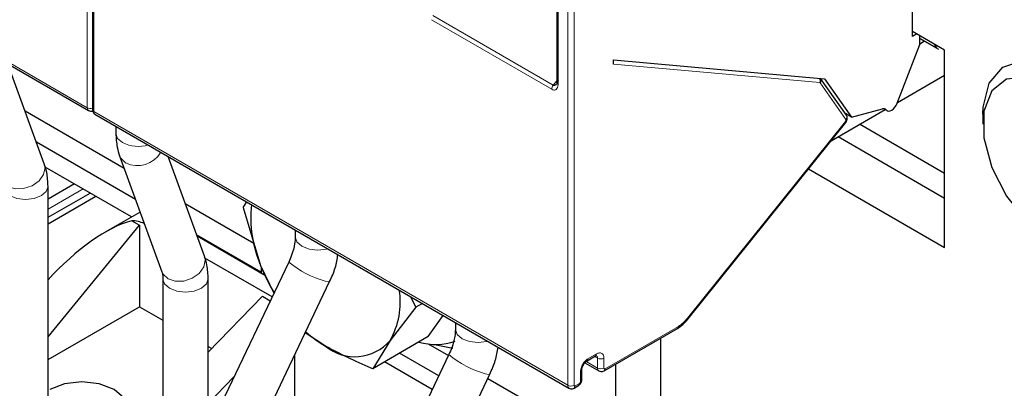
# Model space of a CAD drawing. Header units: millimetres. Extents: x 5 to 418, y 2 to 292.
# Tile 24 of 41: x 258.54 to 271.59, y 106.28 to 111.16. Entities that reach past the tile are written whole.
import ezdxf

# ---------------------------------------------------------------- set-up
doc = ezdxf.new("R2010")
doc.units = ezdxf.units.MM

msp = doc.modelspace()

# ---------------------------------------------------------------- linework, layer by layer
at = {"color": 7, "linetype": 'Continuous', "lineweight": 18}
for p, q in [((259.4408, 109.9957), (259.4408, 117.34)), ((259.5257, 109.9468), (259.5257, 117.291)), ((253.1617, 113.6206), (259.4408, 109.9957)), ((265.8048, 106.3219), (265.8048, 113.6661)), ((265.8896, 113.6661), (265.8896, 106.3219)), ((265.6775, 112.9114), (265.6775, 110.3046)), ((265.5926, 110.2404), (263.9983, 111.1608)), ((265.6139, 110.2951), (264.0195, 111.2155)), ((270.6933, 110.7903), (270.4717, 110.9182)), ((269.1433, 110.3288), (266.4129, 110.573)), ((265.6139, 110.2951), (265.6599, 110.3524)), ((269.4901, 109.8398), (269.1485, 110.3258)), ((270.025, 109.9667), (270.0002, 109.981)), ((259.5257, 109.9468), (265.8048, 106.3219)), ((267.3907, 107.2093), (269.4849, 109.8145)), ((259.3843, 108.9214), (258.9206, 108.6537)), ((266.2998, 106.5423), (267.2705, 107.1027)), ((266.0735, 106.673), (266.1866, 106.7383)), ((266.1617, 106.7037), (266.2008, 106.6812)), ((266.2008, 106.5505), (266.0595, 106.632)), ((266.2008, 106.6812), (266.2008, 106.5505)), ((266.2856, 106.6812), (266.2856, 106.5505)), ((265.9745, 106.3709), (265.9745, 106.5015)), ((265.9038, 106.3137), (265.9603, 106.3464))]:
    msp.add_line(p, q, dxfattribs=at)
at = {"color": 7, "linetype": 'Continuous', "lineweight": 25}
for p, q in [((259.5081, 117.3155), (259.5081, 109.9713)), ((270.3727, 110.9395), (270.3727, 114.2056)), ((253.1783, 113.584), (259.4574, 109.9591)), ((265.6599, 112.9359), (265.6599, 110.3291)), ((270.7969, 110.7599), (270.3727, 111.0048)), ((270.4293, 110.9721), (270.3727, 110.9395)), ((270.4717, 110.8333), (270.4717, 110.9476)), ((270.4717, 110.9104), (270.7163, 110.7691)), ((270.5332, 110.8748), (270.4717, 110.8393)), ((270.1696, 110.0547), (270.4717, 110.8333)), ((270.6933, 110.7903), (270.6638, 110.8367)), ((270.7969, 108.1469), (270.7969, 110.7599)), ((266.4129, 110.573), (266.4129, 110.6295)), ((266.4129, 110.6295), (269.2083, 110.3796)), ((258.871, 109.2538), (258.3889, 110.576)), ((269.4968, 109.8988), (269.1555, 110.3843)), ((269.2083, 110.3796), (269.5666, 109.8699)), ((270.1745, 110.0673), (270.7969, 110.4267)), ((269.2947, 109.5594), (270.01, 109.9724)), ((269.5666, 109.8699), (269.9759, 109.9795)), ((269.9939, 109.9817), (270.0361, 109.9573)), ((258.6161, 109.9529), (259.9284, 109.1953)), ((259.5422, 109.9101), (265.8213, 106.2853)), ((269.5666, 109.8699), (269.4833, 109.9179)), ((271.3061, 109.911), (271.3061, 109.7804)), ((259.8196, 109.75), (259.8196, 109.6571)), ((267.395, 107.1962), (269.4893, 109.8014)), ((270.7969, 109.1266), (269.671, 109.7766)), ((269.3881, 109.6134), (270.7969, 108.8001)), ((260.0794, 108.7814), (258.767, 109.539)), ((259.8692, 109.3578), (260.4286, 107.8237)), ((260.9923, 108.0292), (260.5102, 109.3513)), ((260.0266, 108.5506), (258.883, 109.2108)), ((268.9953, 109.187), (270.7969, 108.1469)), ((259.2711, 108.9867), (258.9206, 108.7843)), ((258.9206, 105.372), (258.9206, 108.9546)), ((258.9206, 108.5454), (259.4781, 108.8673)), ((258.9206, 108.4578), (259.554, 108.8234)), ((260.7374, 108.7283), (261.6487, 108.2022)), ((261.5072, 108.6752), (261.5528, 108.7495)), ((261.5072, 108.6752), (261.7372, 107.9065)), ((260.1398, 108.6159), (259.6786, 108.3496)), ((258.9206, 106.9625), (260.1338, 108.4399)), ((260.0286, 108.5006), (260.1338, 108.4399)), ((260.1338, 108.4399), (260.1338, 107.362)), ((261.746, 107.8193), (260.8883, 108.3144)), ((261.8034, 107.7699), (260.8958, 108.2939)), ((262.1955, 108.3784), (262.1955, 108.2855)), ((261.8893, 107.4917), (260.9989, 108.0058)), ((262.1093, 107.9525), (261.1241, 105.8885)), ((261.7372, 107.9065), (261.9136, 107.5426)), ((261.746, 107.8883), (261.746, 107.8031)), ((260.4419, 107.73), (260.4419, 106.0969)), ((261.0419, 106.0969), (261.0419, 107.73)), ((261.6655, 105.6301), (262.6508, 107.694)), ((261.7601, 107.501), (261.0419, 106.7625)), ((261.7601, 107.501), (261.8649, 107.4405)), ((263.7933, 107.3554), (263.7256, 107.4951)), ((258.9206, 106.6617), (260.1338, 107.362)), ((260.1338, 107.362), (260.4419, 107.1842)), ((263.7933, 107.3554), (263.4518, 106.9166)), ((263.8805, 107.4057), (263.7933, 107.3554)), ((263.958, 106.9672), (264.1549, 107.2473)), ((264.3168, 107.1538), (264.3168, 107.0609)), ((267.395, 107.1962), (267.3944, 107.1956)), ((262.5945, 106.84), (262.3284, 107.0188)), ((263.958, 106.9672), (263.2218, 106.5422)), ((266.2873, 106.5149), (267.2581, 107.0753)), ((261.0419, 106.8378), (261.0888, 106.8107)), ((263.4518, 106.9166), (263.2218, 106.5422)), ((263.9563, 106.8701), (264.2246, 106.7152)), ((264.0389, 106.863), (264.2809, 106.8138)), ((267.0382, 105.8363), (267.0382, 106.9483)), ((262.1844, 106.717), (262.1844, 106.1782)), ((264.2306, 106.7279), (263.2454, 104.6639)), ((264.0962, 106.4463), (263.576, 106.7466)), ((266.061, 106.6455), (266.1742, 106.7108)), ((264.0107, 106.2671), (263.378, 106.6323)), ((266.0321, 106.6208), (266.2173, 106.5139)), ((266.4382, 106.6019), (266.4382, 105.8363)), ((263.7869, 104.4055), (264.7721, 106.4694)), ((265.9921, 106.3954), (265.9921, 106.526)), ((261.384, 106.433), (261.0428, 106.0822)), ((264.7458, 106.4143), (266.3459, 105.4906)), ((265.8913, 106.2863), (265.9479, 106.3189))]:
    msp.add_line(p, q, dxfattribs=at)
at = {"color": 7, "linetype": 'Continuous', "lineweight": 25, "flags": 128}
for points in [[(271.3061, 109.911), (271.3094, 110.0035), (271.3894, 110.3221), (271.5677, 110.5342), (271.8249, 110.6169), (272.1331, 110.5611), (272.459, 110.373), (272.7672, 110.0729), (273.0243, 109.6933), (273.2026, 109.2754), (273.2826, 108.8644), (273.2557, 108.5049), (273.1248, 108.2358), (272.9041, 108.0864), (272.6175, 108.0727), (272.296, 108.1964), (272.296, 108.1964)], [(272.1829, 108.2617), (272.4828, 108.1496), (272.7465, 108.1732), (272.9422, 108.3296), (273.0464, 108.5999), (273.0464, 108.9515), (272.9422, 109.3421), (272.7465, 109.7245), (272.4828, 110.0525), (272.1829, 110.2867), (271.883, 110.3988), (271.6193, 110.3752), (271.4235, 110.2188), (271.3194, 109.9485), (271.3194, 109.5969), (271.4235, 109.2063), (271.6193, 108.8239), (271.883, 108.4959), (272.1829, 108.2617)], [(270.025, 109.9667), (270.039, 109.9558), (270.0567, 109.9517), (270.0769, 109.9547), (270.0984, 109.9646), (270.1197, 109.9807), (270.1395, 110.0021), (270.1565, 110.0273), (270.1696, 110.0547)], [(259.7944, 105.7782), (259.9244, 105.8906), (259.9701, 106.0231), (259.9244, 106.1557), (259.7944, 106.268), (259.5997, 106.3431), (259.3701, 106.3695), (259.1405, 106.3431), (258.9458, 106.268)]]:
    msp.add_lwpolyline(points, dxfattribs=at)
at = {"color": 7, "linetype": 'Continuous', "lineweight": 18, "flags": 128}
for points in [[(269.4849, 109.8145), (269.4882, 109.8091), (269.4898, 109.8048), (269.4896, 109.8019), (269.4893, 109.8014)], [(259.8196, 109.6571), (259.8425, 109.5908), (259.9075, 109.5346)], [(259.8691, 109.358), (259.8848, 109.3262), (259.9507, 109.2644)], [(258.3888, 108.9549), (258.4852, 108.923), (258.5975, 108.9258), (258.7085, 108.9629), (258.8013, 109.0286), (258.8618, 109.113), (258.8808, 109.2032), (258.871, 109.2538)], [(258.4084, 108.8321), (258.5058, 108.7946), (258.6206, 108.7814), (258.7354, 108.7946), (258.8327, 108.8321), (258.8977, 108.8883), (258.9206, 108.9546), (258.9206, 108.9547)], [(262.1955, 108.2855), (262.2184, 108.2192), (262.2834, 108.163), (262.3807, 108.1255), (262.4955, 108.1123), (262.6103, 108.1255), (262.6264, 108.1297)], [(260.5101, 107.7303), (260.6066, 107.6984), (260.7188, 107.7012), (260.8298, 107.7383), (260.9226, 107.804), (260.9831, 107.8884), (261.0022, 107.9786), (260.9923, 108.0292)], [(260.4286, 107.8237), (260.4442, 107.7921), (260.5101, 107.7303)], [(260.4419, 107.7276), (260.4647, 107.6637), (260.5298, 107.6075)], [(260.5298, 107.6075), (260.6271, 107.57), (260.7419, 107.5568), (260.8567, 107.57), (260.954, 107.6075), (261.0191, 107.6637), (261.0419, 107.73), (261.0419, 107.73)], [(262.5921, 107.7008), (262.6406, 107.6906), (262.6508, 107.694)], [(267.3907, 107.2093), (267.394, 107.2039), (267.3956, 107.1996), (267.3953, 107.1967), (267.395, 107.1962)], [(264.3168, 107.0609), (264.3397, 106.9946), (264.4047, 106.9384), (264.502, 106.9009), (264.6168, 106.8877), (264.7316, 106.9009), (264.7478, 106.9051)], [(264.7135, 106.4762), (264.7619, 106.466), (264.7721, 106.4694)]]:
    msp.add_lwpolyline(points, dxfattribs=at)
at = {"color": 7, "linetype": 'Continuous', "lineweight": 18}
for centre, radius, start, end in [((269.0759, 110.3555), 0.0725, 338.36914, 24.4207), ((269.1142, 110.3596), 0.0482, 315.46609, 30.5688), ((265.6846, 110.2362), 0.0921, 140.22793, 177.36071), ((265.6899, 110.3321), 0.0302, 185.69454, 245.6253), ((259.4809, 109.9918), 0.0403, 174.3836, 234.2563), ((259.4835, 110.0784), 0.093, 242.69892, 285.36416), ((259.5381, 109.9743), 0.0302, 185.6948, 245.62534), ((259.5637, 109.9419), 0.0384, 172.74417, 235.94365), ((269.4559, 109.8736), 0.048, 315.38287, 31.73055), ((260.1217, 109.9562), 0.4728, 243.07006, 285.82066), ((260.1054, 109.5902), 0.3606, 244.60315, 329.29374), ((262.9475, 108.9717), 1.3196, 230.56234, 254.37601), ((267.2404, 107.0998), 0.0302, 305.69804, 5.62038), ((265.0689, 107.747), 1.3196, 230.56234, 254.37601), ((266.1566, 106.7354), 0.0302, 305.68888, 5.61234), ((266.1604, 106.685), 0.0405, 354.497, 52.96644), ((266.045, 106.6694), 0.0287, 303.64487, 7.29701), ((266.2432, 106.763), 0.0922, 242.60966, 297.39047), ((265.9634, 106.528), 0.0287, 292.707, 356.35765), ((266.2408, 106.5466), 0.0403, 174.3836, 234.2563), ((266.2432, 106.6324), 0.0922, 242.60962, 297.39094), ((266.2712, 106.5387), 0.0288, 304.01169, 7.25654), ((265.8448, 106.318), 0.0403, 174.3836, 234.2563), ((265.8472, 106.4038), 0.0922, 242.60962, 297.39094), ((265.8752, 106.3101), 0.0288, 304.0128, 7.26032), ((265.9303, 106.3434), 0.0302, 305.69815, 5.62048), ((265.962, 106.3984), 0.0302, 294.37466, 354.3052)]:
    msp.add_arc(centre, radius, start, end, dxfattribs=at)
at = {"color": 7, "linetype": 'Continuous', "lineweight": 25}
for centre, radius, start, end in [((269.9908, 109.9363), 0.0457, 41.66362, 109.14094), ((263.2367, 108.5464), 1.6304, 174.11466, 203.11238), ((260.0115, 108.0345), 0.4663, 66.76106, 87.89289), ((263.9644, 108.7744), 2.3904, 201.29187, 210.96119), ((262.5859, 107.4198), 1.0015, 329.83951, 9.35492), ((263.42, 108.241), 1.6261, 228.10344, 239.49452), ((262.984, 107.3167), 0.6156, 230.75183, 319.4672), ((264.0555, 107.665), 0.8018, 253.86271, 288.93714)]:
    msp.add_arc(centre, radius, start, end, dxfattribs=at)
msp.add_ellipse((259.3572, 107.2404), major_axis=(1.0613, 1.2125), ratio=0.398878, start_param=0.5298398, end_param=1.5269815, dxfattribs=at)
for points, knots in [([(265.6775, 110.3536), (265.6735, 110.3413), (265.6667, 110.3208), (265.6517, 110.3024), (265.64, 110.2944), (265.6309, 110.2915), (265.622, 110.2914), (265.6165, 110.2939), (265.6139, 110.2951)], [0, 0, 0, 0, 0.3513238, 0.5859742, 0.7049318, 0.8117962, 0.9090581, 1, 1, 1, 1]), ([(259.5081, 109.9713), (259.5085, 109.9655), (259.5094, 109.9536), (259.5163, 109.9362), (259.5271, 109.9206), (259.5372, 109.9137), (259.5422, 109.9101)], [0, 0, 0, 0, 0.2304008, 0.4782323, 0.7374591, 1, 1, 1, 1]), ([(259.4575, 109.9594), (259.458, 109.959), (259.4649, 109.9533), (259.4819, 109.9502), (259.4999, 109.9493), (259.5086, 109.9529), (259.5104, 109.9536)], [0, 0, 0, 0, 0.0327477, 0.4893897, 0.8917743, 1, 1, 1, 1]), ([(269.4893, 109.8014), (269.4912, 109.804), (269.4951, 109.8094), (269.5004, 109.8201), (269.5049, 109.8328), (269.5078, 109.8469), (269.5085, 109.8614), (269.5067, 109.88), (269.5009, 109.8912), (269.497, 109.8985)], [0, 0, 0, 0, 0.1020435, 0.2148183, 0.3371161, 0.4668447, 0.6012114, 0.7370671, 1, 1, 1, 1]), ([(259.8196, 109.6571), (259.8224, 109.5943), (259.827, 109.4903), (259.8572, 109.3954), (259.8692, 109.3578)], [0, 0, 0, 0, 0.602961, 1, 1, 1, 1]), ([(258.9206, 108.9546), (258.9178, 109.0173), (258.9132, 109.1213), (258.883, 109.2162), (258.871, 109.2538)], [0, 0, 0, 0, 0.602961, 1, 1, 1, 1]), ([(262.1955, 108.2855), (262.194, 108.2562), (262.1904, 108.1856), (262.1592, 108.0652), (262.1226, 107.9826), (262.1093, 107.9525)], [0, 0, 0, 0, 0.3108583, 0.7487022, 1, 1, 1, 1]), ([(261.0419, 107.73), (261.0391, 107.7927), (261.0345, 107.8967), (261.0043, 107.9916), (260.9923, 108.0292)], [0, 0, 0, 0, 0.602961, 1, 1, 1, 1]), ([(262.6508, 107.694), (262.6785, 107.7548), (262.7326, 107.8731), (262.7515, 107.9935), (262.7607, 108.0522)], [0, 0, 0, 0, 0.51317151, 1, 1, 1, 1]), ([(260.4286, 107.8237), (260.4329, 107.8102), (260.4398, 107.7882), (260.4413, 107.7463), (260.4419, 107.73)], [0, 0, 0, 0, 0.6108971, 1, 1, 1, 1]), ([(267.2581, 107.0753), (267.2822, 107.091), (267.3302, 107.1224), (267.373, 107.1713), (267.3944, 107.1956)], [0, 0, 0, 0, 0.5012339, 1, 1, 1, 1]), ([(264.3168, 107.0609), (264.3153, 107.0316), (264.3117, 106.961), (264.2805, 106.8405), (264.2439, 106.758), (264.2306, 106.7279)], [0, 0, 0, 0, 0.3108583, 0.7487022, 1, 1, 1, 1]), ([(263.2218, 106.5422), (263.2149, 106.545), (262.9924, 106.634), (262.7903, 106.7386), (262.5945, 106.84)], [0, 0, 0, 0, 0.0311177, 1, 1, 1, 1]), ([(264.7721, 106.4694), (264.7998, 106.5301), (264.8539, 106.6485), (264.8728, 106.7689), (264.882, 106.8275)], [0, 0, 0, 0, 0.5131715, 1, 1, 1, 1]), ([(266.1742, 106.7109), (266.1782, 106.713), (266.1841, 106.7162), (266.1839, 106.7168), (266.1838, 106.717)], [0, 0, 0, 0, 0.6710053, 1, 1, 1, 1]), ([(265.9921, 106.526), (265.9931, 106.537), (265.9952, 106.5591), (266.0111, 106.5947), (266.034, 106.6263), (266.0521, 106.6392), (266.0611, 106.6456)], [0, 0, 0, 0, 0.2500018, 0.5000025, 0.7500018, 1, 1, 1, 1]), ([(266.2175, 106.5141), (266.2179, 106.5138), (266.2249, 106.508), (266.2419, 106.5047), (266.2658, 106.5048), (266.2799, 106.5114), (266.2873, 106.5149)], [0, 0, 0, 0, 0.0245858, 0.3674156, 0.669511, 1, 1, 1, 1]), ([(265.9533, 106.3232), (265.957, 106.3259), (265.9637, 106.3306), (265.9723, 106.3411), (265.9794, 106.3517), (265.9851, 106.3632), (265.9906, 106.3782), (265.9915, 106.3886), (265.9921, 106.3954)], [0, 0, 0, 0, 0.1741357, 0.3141132, 0.4570601, 0.6000061, 0.7399806, 1, 1, 1, 1]), ([(265.8215, 106.2855), (265.822, 106.2852), (265.8289, 106.2794), (265.8459, 106.2761), (265.8699, 106.2762), (265.884, 106.2828), (265.8913, 106.2863)], [0, 0, 0, 0, 0.02458577, 0.3674156, 0.66951103, 1, 1, 1, 1])]:
    msp.add_open_spline(points, degree=3, knots=knots, dxfattribs=at)
at = {"color": 7, "linetype": 'Continuous', "lineweight": 18}
for points, knots in [([(265.6775, 110.3046), (265.6762, 110.2903), (265.6737, 110.2617), (265.6562, 110.2391), (265.6374, 110.2307), (265.6182, 110.229), (265.6024, 110.2361), (265.5926, 110.2404)], [0, 0, 0, 0, 0.2713487, 0.543346, 0.6701531, 0.7962742, 1, 1, 1, 1]), ([(269.4849, 109.8145), (269.4864, 109.8167), (269.4894, 109.821), (269.4914, 109.8271), (269.4921, 109.8317), (269.492, 109.836), (269.4909, 109.8383), (269.4901, 109.8398)], [0, 0, 0, 0, 0.2491729, 0.4989908, 0.6241161, 0.7460589, 1, 1, 1, 1]), ([(266.1866, 106.7383), (266.1996, 106.7441), (266.2255, 106.7556), (266.2582, 106.7481), (266.2811, 106.7235), (266.2841, 106.6953), (266.2856, 106.6812)], [0, 0, 0, 0, 0.249997, 0.4999941, 0.749997, 1, 1, 1, 1]), ([(265.9745, 106.5015), (265.976, 106.5174), (265.979, 106.5491), (266.0018, 106.6001), (266.0346, 106.6454), (266.0605, 106.6638), (266.0735, 106.673)], [0, 0, 0, 0, 0.249997, 0.4999941, 0.749997, 1, 1, 1, 1]), ([(266.2856, 106.5505), (266.2858, 106.5485), (266.2862, 106.5445), (266.2895, 106.5409), (266.2942, 106.5399), (266.2979, 106.5415), (266.2998, 106.5423)], [0, 0, 0, 0, 0.2499989, 0.4999985, 0.7499989, 1, 1, 1, 1]), ([(265.8896, 106.3219), (265.8898, 106.3199), (265.8903, 106.3159), (265.8935, 106.3123), (265.8982, 106.3113), (265.9019, 106.3129), (265.9038, 106.3137)], [0, 0, 0, 0, 0.2499989, 0.4999985, 0.7499989, 1, 1, 1, 1]), ([(265.9603, 106.3464), (265.9622, 106.3477), (265.9659, 106.3503), (265.9698, 106.3558), (265.9722, 106.3604), (265.974, 106.3652), (265.9743, 106.3686), (265.9745, 106.3709)], [0, 0, 0, 0, 0.2491729, 0.4989908, 0.6241161, 0.7460589, 1, 1, 1, 1])]:
    msp.add_open_spline(points, degree=3, knots=knots, dxfattribs=at)
for points in [[(269.1485, 110.3258), (269.1478, 110.3266), (269.1464, 110.3282), (269.1444, 110.3286), (269.1433, 110.3288)], [(267.2705, 107.1027), (267.2916, 107.1165), (267.3338, 107.1439), (267.3717, 107.1875), (267.3907, 107.2093)]]:
    msp.add_open_spline(points, degree=3, dxfattribs=at)

doc.saveas('drawing.dxf')
